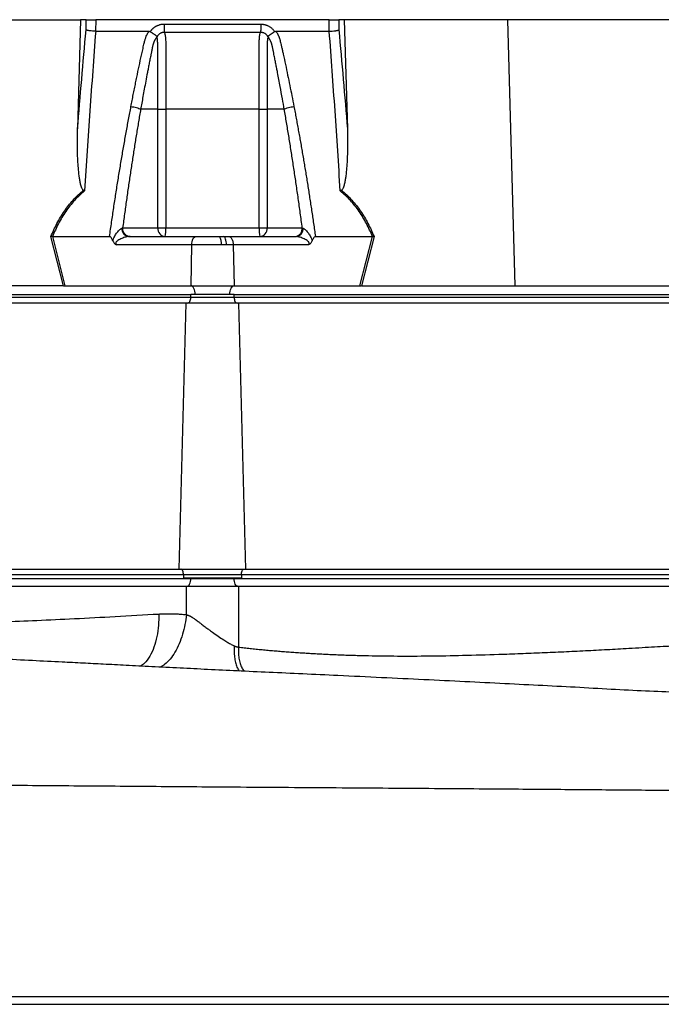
# Model space of a CAD drawing. Header units: millimetres. Extents: x 609 to 2608, y 611 to 2775.
# Tile 6 of 20: x 1011 to 1233, y 969 to 1310. Entities that reach past the tile are written whole.
import ezdxf

# ---------------------------------------------------------------- set-up
doc = ezdxf.new("R2010")
doc.units = ezdxf.units.MM

msp = doc.modelspace()

# ---------------------------------------------------------------- linework, layer by layer
at = {"color": 7, "linetype": 'Continuous', "lineweight": 25}
for p, q in [((975.77, 1309.61), (1032.17, 1309.61)), ((1032.17, 1309.61), (1031.09, 1271.81)), ((1034.11, 1309.61), (1032.17, 1309.61)), ((1034.07, 1306.06), (1034.11, 1309.61)), ((1037.4, 1309.61), (1037.36, 1305.61)), ((1118.14, 1309.61), (1037.4, 1309.61)), ((1118.18, 1305.61), (1118.14, 1309.61)), ((1121.43, 1309.61), (1121.46, 1306.06)), ((1123.37, 1309.61), (1121.43, 1309.61)), ((1123.37, 1309.61), (1124.45, 1271.81)), ((1179.77, 1309.61), (1123.37, 1309.61)), ((1179.77, 1309.61), (1182.4, 1217.61)), ((1237.51, 1309.61), (1179.77, 1309.61)), ((1056.27, 1305.47), (1056.35, 1305.61)), ((1099.18, 1305.61), (1099.27, 1305.47)), ((1058.83, 1278.61), (1052.93, 1278.61)), ((1058.83, 1237.61), (1058.83, 1278.61)), ((1061.62, 1278.61), (1061.62, 1237.61)), ((1093.92, 1237.61), (1093.92, 1278.61)), ((1102.6, 1278.61), (1096.7, 1278.61)), ((1096.7, 1278.61), (1096.7, 1237.61)), ((1046.7, 1237.61), (1058.83, 1237.61)), ((1058.83, 1237.61), (1061.62, 1237.61)), ((1061.62, 1237.61), (1093.92, 1237.61)), ((1093.92, 1237.61), (1096.7, 1237.61)), ((1096.7, 1237.61), (1108.83, 1237.61)), ((1026.23, 1217.61), (1021.89, 1234.63)), ((1022.42, 1234.61), (1026.75, 1217.6)), ((1022.43, 1234.61), (1042.16, 1234.61)), ((1048.74, 1234.61), (1072.07, 1234.61)), ((1072.07, 1234.61), (1080.2, 1234.61)), ((1080.2, 1234.61), (1081.61, 1234.61)), ((1081.61, 1234.61), (1083.47, 1234.61)), ((1083.47, 1234.61), (1106.8, 1234.61)), ((1113.37, 1234.61), (1133.11, 1234.61)), ((1128.79, 1217.6), (1133.12, 1234.61)), ((1133.65, 1234.63), (1129.31, 1217.61)), ((1070.57, 1231.71), (1044.53, 1231.71)), ((1070.57, 1231.71), (1070.32, 1217.6)), ((1080.84, 1231.71), (1070.57, 1231.71)), ((1082.62, 1231.71), (1080.84, 1231.71)), ((1084.97, 1231.71), (1082.62, 1231.71)), ((1084.97, 1231.71), (1085.22, 1217.6)), ((1111.01, 1231.71), (1084.97, 1231.71)), ((1025.94, 1217.61), (973.14, 1217.61)), ((1026.75, 1217.6), (1070.32, 1217.6)), ((1070.32, 1217.6), (1085.22, 1217.6)), ((1085.22, 1217.6), (1128.79, 1217.6)), ((1129.6, 1217.61), (1182.4, 1217.61)), ((1182.4, 1217.61), (1242.93, 1217.61)), ((828.27, 1214.61), (1070.27, 1214.61)), ((828.27, 1213.61), (1070.27, 1213.61)), ((1071.77, 1214.61), (1070.27, 1214.61)), ((1070.27, 1213.61), (1070.27, 1214.61)), ((1070.27, 1213.61), (1085.27, 1213.61)), ((1083.77, 1214.61), (1071.77, 1214.61)), ((1085.27, 1214.61), (1083.77, 1214.61)), ((1085.27, 1214.61), (1327.27, 1214.61)), ((1085.27, 1213.61), (1085.27, 1214.61)), ((1085.27, 1213.61), (1327.27, 1213.61)), ((1068.69, 1211.61), (826.69, 1211.61)), ((1066.28, 1119.61), (1068.69, 1211.61)), ((1086.85, 1211.61), (1068.69, 1211.61)), ((1089.26, 1119.61), (1086.85, 1211.61)), ((1328.85, 1211.61), (1086.85, 1211.61)), ((860.73, 1119.61), (1066.28, 1119.61)), ((1066.28, 1119.61), (1089.26, 1119.61)), ((1087.77, 1117.61), (1067.77, 1117.61)), ((1067.77, 1117.61), (1067.77, 1116.61)), ((1087.77, 1117.61), (1087.77, 1116.61)), ((1329.77, 1117.61), (1087.77, 1117.61)), ((1089.26, 1119.61), (1331.26, 1119.61)), ((1068.78, 1113.61), (861.04, 1113.61)), ((1067.77, 1116.61), (1070.28, 1116.61)), ((1068.78, 1103.85), (1068.78, 1113.61)), ((1086.76, 1113.61), (1068.78, 1113.61)), ((1070.28, 1116.41), (1070.28, 1116.61)), ((1085.26, 1116.41), (1085.26, 1116.61)), ((1085.26, 1116.61), (1087.77, 1116.61)), ((1085.26, 1116.41), (1332.28, 1116.41)), ((1086.76, 1113.61), (1086.76, 1092.61)), ((1333.94, 1113.61), (1086.76, 1113.61))]:
    msp.add_line(p, q, dxfattribs=at)
at = {"color": 8, "linetype": 'Continuous', "lineweight": 25}
for p, q in [((1067.77, 1117.61), (860.83, 1117.61)), ((860.89, 1116.41), (1070.28, 1116.41))]:
    msp.add_line(p, q, dxfattribs=at)
at = {"color": 7, "linetype": 'Continuous', "lineweight": 25, "flags": 128}
for points in [[(1070.57, 1231.71), (1070.61, 1232.28), (1070.7, 1232.83), (1070.84, 1233.33), (1071.02, 1233.76), (1071.25, 1234.12), (1071.5, 1234.39), (1071.78, 1234.55), (1072.07, 1234.61)], [(1082.62, 1231.71), (1082.6, 1232.28), (1082.54, 1232.83), (1082.44, 1233.33), (1082.32, 1233.76), (1082.16, 1234.12), (1081.99, 1234.39), (1081.81, 1234.55), (1081.61, 1234.61)], [(1071.77, 1214.61), (1071.74, 1215.18), (1071.66, 1215.73), (1071.53, 1216.24), (1071.35, 1216.69), (1071.13, 1217.06), (1070.88, 1217.35), (1070.61, 1217.53), (1070.32, 1217.6)], [(1083.77, 1214.61), (1083.8, 1215.18), (1083.88, 1215.73), (1084.01, 1216.24), (1084.19, 1216.69), (1084.41, 1217.06), (1084.66, 1217.35), (1084.93, 1217.53), (1085.22, 1217.6)], [(1069.27, 1211.61), (1069.46, 1211.64), (1069.65, 1211.76), (1069.82, 1211.94), (1069.98, 1212.19), (1070.1, 1212.49), (1070.19, 1212.84), (1070.25, 1213.22), (1070.27, 1213.61)], [(1085.27, 1213.61), (1085.29, 1213.22), (1085.34, 1212.84), (1085.44, 1212.49), (1085.56, 1212.19), (1085.71, 1211.94), (1085.89, 1211.76), (1086.07, 1211.64), (1086.27, 1211.61)], [(1067.77, 1117.61), (1067.75, 1118), (1067.69, 1118.37), (1067.6, 1118.72), (1067.48, 1119.02), (1067.32, 1119.27), (1067.15, 1119.45), (1066.96, 1119.57), (1066.77, 1119.61)], [(1087.77, 1117.61), (1087.79, 1118), (1087.84, 1118.37), (1087.94, 1118.72), (1088.06, 1119.02), (1088.21, 1119.27), (1088.39, 1119.45), (1088.57, 1119.57), (1088.77, 1119.61)], [(1068.88, 1113.61), (1069.15, 1113.66), (1069.42, 1113.82), (1069.66, 1114.08), (1069.87, 1114.43), (1070.05, 1114.85), (1070.17, 1115.33), (1070.25, 1115.86), (1070.28, 1116.41)], [(1086.66, 1113.61), (1086.38, 1113.66), (1086.12, 1113.82), (1085.88, 1114.08), (1085.67, 1114.43), (1085.49, 1114.85), (1085.36, 1115.33), (1085.28, 1115.86), (1085.26, 1116.41)]]:
    msp.add_lwpolyline(points, dxfattribs=at)
at = {"color": 7, "linetype": 'Continuous', "lineweight": 25}
for centre, radius, start, end in [((1049.1, 1237.28), 2.7, 175.7146, 262.3682), ((1061.65, 1237.42), 2.82, 176.1887, 265.5981), ((1049.64, 1236.86), 12.01, 349.188, 3.5658), ((1105.9, 1236.86), 12.01, 176.4342, 190.812), ((1093.89, 1237.42), 2.82, 274.4019, 3.8113), ((1106.44, 1237.28), 2.7, 277.6318, 4.2854), ((1077, 1232.38), 3.9, 350.0918, 34.8299)]:
    msp.add_arc(centre, radius, start, end, dxfattribs=at)
for centre, major_axis, start_param, end_param in [((1027.27, 1214.61), (16.23, -0.25), 1.637472, 1.655677), ((1128.27, 1214.61), (16.23, 0.25), 1.485915, 1.504121)]:
    msp.add_ellipse(centre, major_axis=major_axis, ratio=0.184165, start_param=start_param, end_param=end_param, dxfattribs=at)
for points, knots in [([(1034.11, 1309.61), (1034.23, 1309.61), (1034.4, 1309.61), (1034.84, 1309.61), (1035.11, 1309.61), (1035.55, 1309.61), (1035.71, 1309.61), (1036.03, 1309.61), (1036.2, 1309.61), (1036.71, 1309.61), (1037.05, 1309.61), (1037.4, 1309.61)], [0, 0, 0, 0, 0.25, 0.25, 0.5, 0.5, 0.625, 0.625, 0.75, 0.75, 1, 1, 1, 1]), ([(1056.35, 1305.61), (1056.4, 1305.67), (1056.49, 1305.81), (1056.64, 1306), (1056.79, 1306.18), (1056.96, 1306.36), (1057.12, 1306.53), (1057.3, 1306.69), (1057.48, 1306.84), (1057.67, 1306.99), (1057.87, 1307.12), (1058.07, 1307.25), (1058.28, 1307.37), (1058.5, 1307.49), (1058.79, 1307.62), (1059.16, 1307.77), (1059.62, 1307.91), (1060.08, 1308.01), (1060.56, 1308.07), (1060.87, 1308.07), (1061.04, 1308.08)], [0, 0, 0, 0, 0.044249, 0.088103, 0.131644, 0.174954, 0.21812, 0.261226, 0.304357, 0.347601, 0.391041, 0.434763, 0.478847, 0.523375, 0.568424, 0.654803, 0.740537, 0.826241, 0.912528, 1, 1, 1, 1]), ([(1061.04, 1308.08), (1061.04, 1307.8), (1061.04, 1307.5), (1061.05, 1306.91), (1061.06, 1306.63), (1061.08, 1306.1), (1061.09, 1305.87), (1061.12, 1305.48), (1061.14, 1305.33), (1061.15, 1305.22)], [0, 0, 0, 0, 0.25, 0.25, 0.5, 0.5, 0.75, 0.75, 1, 1, 1, 1]), ([(1094.5, 1308.08), (1094.5, 1307.79), (1094.5, 1307.5), (1094.49, 1306.91), (1094.48, 1306.63), (1094.46, 1306.1), (1094.45, 1305.87), (1094.42, 1305.48), (1094.4, 1305.33), (1094.38, 1305.22)], [0, 0, 0, 0, 0.25, 0.25, 0.5, 0.5, 0.75, 0.75, 1, 1, 1, 1]), ([(1094.5, 1308.08), (1094.58, 1308.08), (1094.74, 1308.07), (1094.98, 1308.06), (1095.22, 1308.03), (1095.46, 1308), (1095.69, 1307.96), (1095.92, 1307.9), (1096.15, 1307.84), (1096.37, 1307.77), (1096.59, 1307.68), (1096.88, 1307.56), (1097.22, 1307.4), (1097.61, 1307.17), (1097.98, 1306.91), (1098.32, 1306.62), (1098.63, 1306.31), (1098.92, 1305.97), (1099.1, 1305.73), (1099.18, 1305.61)], [0, 0, 0, 0, 0.043919, 0.087472, 0.13073, 0.173768, 0.216664, 0.259492, 0.30233, 0.345255, 0.388344, 0.431671, 0.51489, 0.596546, 0.677156, 0.757259, 0.837405, 0.91814, 1, 1, 1, 1]), ([(1118.14, 1309.61), (1118.49, 1309.61), (1118.83, 1309.61), (1119.51, 1309.61), (1119.84, 1309.61), (1120.28, 1309.61), (1120.42, 1309.61), (1120.69, 1309.61), (1120.81, 1309.61), (1121.14, 1309.61), (1121.31, 1309.61), (1121.43, 1309.61)], [0, 0, 0, 0, 0.25, 0.25, 0.5, 0.5, 0.625, 0.625, 0.75, 0.75, 1, 1, 1, 1]), ([(1037.37, 1305.61), (1036.67, 1296.46), (1036.01, 1287.28), (1034.74, 1268.86), (1034.14, 1259.62), (1033.56, 1250.37)], [0, 0, 0, 0, 0.5, 0.5, 1, 1, 1, 1]), ([(1037.36, 1305.61), (1037.01, 1305.62), (1036.67, 1305.63), (1035.98, 1305.69), (1035.66, 1305.72), (1035.21, 1305.78), (1035.07, 1305.81), (1034.81, 1305.85), (1034.69, 1305.88), (1034.47, 1305.93), (1034.37, 1305.95), (1034.2, 1306), (1034.13, 1306.03), (1034.07, 1306.06)], [0, 0, 0, 0, 0.25, 0.25, 0.5, 0.5, 0.625, 0.625, 0.75, 0.75, 0.875, 0.875, 1, 1, 1, 1]), ([(1049.58, 1279.57), (1049.71, 1280.25), (1049.98, 1281.63), (1050.38, 1283.68), (1050.79, 1285.71), (1051.2, 1287.74), (1051.73, 1290.35), (1052.4, 1293.55), (1053.08, 1296.71), (1053.64, 1299.22), (1053.97, 1300.71), (1054.21, 1301.77), (1054.37, 1302.37), (1054.51, 1302.89), (1054.68, 1303.39), (1054.88, 1303.92), (1055.14, 1304.49), (1055.43, 1305.05), (1055.64, 1305.42), (1055.75, 1305.61)], [0, 0, 0, 0, 0.077777, 0.1552, 0.232272, 0.308995, 0.385372, 0.530526, 0.674474, 0.747423, 0.819615, 0.846383, 0.869761, 0.889755, 0.906383, 0.929523, 0.9528, 0.976272, 1, 1, 1, 1]), ([(1055.75, 1305.61), (1055.79, 1305.6), (1055.86, 1305.6), (1055.97, 1305.59), (1056.08, 1305.56), (1056.18, 1305.52), (1056.24, 1305.49), (1056.27, 1305.47)], [0, 0, 0, 0, 0.212576, 0.416535, 0.614103, 0.807726, 1, 1, 1, 1]), ([(1056.27, 1305.47), (1056.32, 1305.44), (1056.41, 1305.38), (1056.55, 1305.3), (1056.69, 1305.21), (1056.82, 1305.12), (1056.95, 1305.04), (1057.07, 1304.96), (1057.19, 1304.88), (1057.3, 1304.8), (1057.47, 1304.69), (1057.68, 1304.54), (1057.91, 1304.37), (1058.1, 1304.23), (1058.25, 1304.11), (1058.37, 1304), (1058.45, 1303.92), (1058.51, 1303.84), (1058.56, 1303.77), (1058.57, 1303.73), (1058.57, 1303.7)], [0, 0, 0, 0, 0.048652, 0.096489, 0.14339, 0.189242, 0.233941, 0.277392, 0.319512, 0.360225, 0.399465, 0.506174, 0.603082, 0.689684, 0.765815, 0.831582, 0.887296, 0.933441, 0.970686, 1, 1, 1, 1]), ([(1061.15, 1305.22), (1061.1, 1305.22), (1060.99, 1305.22), (1060.82, 1305.21), (1060.65, 1305.19), (1060.49, 1305.16), (1060.32, 1305.12), (1060.16, 1305.07), (1060, 1305.01), (1059.77, 1304.9), (1059.48, 1304.74), (1059.19, 1304.5), (1058.96, 1304.27), (1058.79, 1304.05), (1058.67, 1303.86), (1058.61, 1303.75), (1058.59, 1303.7)], [0, 0, 0, 0, 0.053313, 0.106595, 0.159871, 0.213166, 0.266504, 0.319912, 0.373414, 0.427035, 0.564479, 0.685227, 0.789255, 0.876458, 0.946721, 1, 1, 1, 1]), ([(1094.38, 1305.22), (1093.1, 1305.22), (1090.35, 1305.22), (1086.36, 1305.22), (1082.14, 1305.22), (1079.27, 1305.22), (1076.27, 1305.22), (1073.39, 1305.22), (1069.17, 1305.22), (1065.19, 1305.22), (1062.44, 1305.22), (1061.15, 1305.22)], [0.7589111, 0.7589111, 0.7589111, 0.7589111, 0.7820302, 0.8131687, 0.8443073, 0.8754458, 0.8754458, 0.9065844, 0.9377229, 0.9688615, 0.9919807, 0.9919807, 0.9919807, 0.9919807]), ([(1061.15, 1305.22), (1061.2, 1305.1), (1061.25, 1304.97), (1061.33, 1304.65), (1061.37, 1304.47), (1061.44, 1304.08), (1061.46, 1303.86), (1061.52, 1303.39), (1061.54, 1303.15), (1061.57, 1302.63), (1061.59, 1302.36), (1061.61, 1301.81), (1061.61, 1301.52), (1061.62, 1301.09), (1061.62, 1300.95), (1061.62, 1300.66), (1061.62, 1300.51), (1061.62, 1300.08), (1061.62, 1297.47), (1061.62, 1294.86), (1061.62, 1287.89), (1061.62, 1283.25), (1061.62, 1278.61)], [0, 0, 0, 0, 0.03125, 0.03125, 0.0625, 0.0625, 0.09375, 0.09375, 0.125, 0.125, 0.15625, 0.15625, 0.1875, 0.1875, 0.203125, 0.203125, 0.21875, 0.21875, 0.25, 0.5, 0.5, 1, 1, 1, 1]), ([(1093.92, 1278.61), (1093.92, 1283.25), (1093.92, 1287.89), (1093.92, 1294.86), (1093.92, 1297.47), (1093.92, 1300.08), (1093.92, 1300.51), (1093.92, 1300.66), (1093.92, 1300.95), (1093.92, 1301.09), (1093.92, 1301.52), (1093.93, 1301.81), (1093.95, 1302.36), (1093.97, 1302.63), (1094, 1303.15), (1094.02, 1303.39), (1094.07, 1303.86), (1094.1, 1304.08), (1094.17, 1304.47), (1094.21, 1304.65), (1094.29, 1304.97), (1094.33, 1305.1), (1094.38, 1305.22)], [0, 0, 0, 0, 0.5, 0.5, 0.75, 0.78125, 0.78125, 0.796875, 0.796875, 0.8125, 0.8125, 0.84375, 0.84375, 0.875, 0.875, 0.90625, 0.90625, 0.9375, 0.9375, 0.96875, 0.96875, 1, 1, 1, 1]), ([(1096.95, 1303.7), (1096.93, 1303.73), (1096.89, 1303.82), (1096.82, 1303.95), (1096.71, 1304.1), (1096.58, 1304.26), (1096.42, 1304.44), (1096.21, 1304.61), (1095.97, 1304.79), (1095.69, 1304.95), (1095.38, 1305.07), (1095.05, 1305.16), (1094.72, 1305.21), (1094.5, 1305.22), (1094.38, 1305.22)], [0, 0, 0, 0, 0.038504, 0.086514, 0.144034, 0.211029, 0.287449, 0.37325, 0.468405, 0.572922, 0.680036, 0.786786, 0.893373, 1, 1, 1, 1]), ([(1096.96, 1303.71), (1096.97, 1303.72), (1096.97, 1303.75), (1096.99, 1303.79), (1097.01, 1303.83), (1097.05, 1303.87), (1097.09, 1303.92), (1097.14, 1303.98), (1097.21, 1304.03), (1097.28, 1304.1), (1097.37, 1304.17), (1097.48, 1304.26), (1097.6, 1304.35), (1097.73, 1304.45), (1097.89, 1304.56), (1098.06, 1304.68), (1098.26, 1304.82), (1098.49, 1304.97), (1098.73, 1305.13), (1099, 1305.3), (1099.18, 1305.41), (1099.27, 1305.47)], [0, 0, 0, 0, 0.017248, 0.037456, 0.060913, 0.087838, 0.118407, 0.152763, 0.191026, 0.233291, 0.279627, 0.330072, 0.384627, 0.443251, 0.505852, 0.572276, 0.648655, 0.730209, 0.816408, 0.906598, 1, 1, 1, 1]), ([(1099.27, 1305.47), (1099.3, 1305.49), (1099.35, 1305.51), (1099.43, 1305.55), (1099.51, 1305.57), (1099.6, 1305.59), (1099.69, 1305.6), (1099.76, 1305.61), (1099.79, 1305.61)], [0, 0, 0, 0, 0.160202, 0.3210387, 0.4840271, 0.6506251, 0.8221989, 1, 1, 1, 1]), ([(1099.79, 1305.61), (1099.85, 1305.5), (1099.97, 1305.29), (1100.15, 1304.98), (1100.31, 1304.66), (1100.46, 1304.34), (1100.61, 1304.02), (1100.74, 1303.7), (1100.86, 1303.38), (1100.98, 1303.05), (1101.11, 1302.63), (1101.26, 1302.05), (1101.46, 1301.19), (1101.7, 1300.13), (1101.97, 1298.92), (1102.41, 1296.91), (1103.02, 1294.09), (1103.78, 1290.49), (1104.52, 1286.87), (1105.25, 1283.23), (1105.72, 1280.79), (1105.96, 1279.57)], [0, 0, 0, 0, 0.013423, 0.026738, 0.039956, 0.053088, 0.066144, 0.079134, 0.09207, 0.104963, 0.117824, 0.141662, 0.172831, 0.217057, 0.263491, 0.312127, 0.449156, 0.58733, 0.723761, 0.861313, 1, 1, 1, 1]), ([(1121.98, 1250.37), (1121.4, 1259.62), (1120.8, 1268.86), (1119.53, 1287.28), (1118.87, 1296.46), (1118.16, 1305.61)], [0, 0, 0, 0, 0.5, 0.5, 1, 1, 1, 1]), ([(1118.18, 1305.61), (1118.53, 1305.62), (1118.87, 1305.63), (1119.56, 1305.69), (1119.88, 1305.72), (1120.33, 1305.78), (1120.47, 1305.81), (1120.73, 1305.85), (1120.85, 1305.88), (1121.07, 1305.93), (1121.16, 1305.95), (1121.33, 1306), (1121.41, 1306.03), (1121.46, 1306.06)], [0, 0, 0, 0, 0.25, 0.25, 0.5, 0.5, 0.625, 0.625, 0.75, 0.75, 0.875, 0.875, 1, 1, 1, 1]), ([(1058.48, 1303.58), (1058.43, 1303.51), (1058.33, 1303.37), (1058.18, 1303.15), (1058.05, 1302.93), (1057.92, 1302.71), (1057.8, 1302.49), (1057.69, 1302.27), (1057.59, 1302.06), (1057.5, 1301.84), (1057.42, 1301.63), (1057.34, 1301.41), (1057.27, 1301.2), (1057.21, 1301), (1057.15, 1300.75), (1057.08, 1300.46), (1057, 1300.13), (1056.93, 1299.8), (1056.87, 1299.46), (1056.82, 1299.18), (1056.77, 1298.94), (1056.72, 1298.71), (1056.66, 1298.4), (1056.58, 1298.01), (1056.41, 1297.18), (1056.16, 1295.94), (1055.85, 1294.34), (1055.55, 1292.79), (1055.16, 1290.81), (1054.71, 1288.42), (1054.2, 1285.68), (1053.73, 1283.14), (1053.32, 1280.81), (1053.06, 1279.32), (1052.93, 1278.61)], [0, 0, 0, 0, 0.010662, 0.021198, 0.031594, 0.041839, 0.051919, 0.061821, 0.071533, 0.08104, 0.09033, 0.099392, 0.108213, 0.116783, 0.125091, 0.138719, 0.152205, 0.165558, 0.178786, 0.1919, 0.198167, 0.207477, 0.219813, 0.235151, 0.25346, 0.319418, 0.382864, 0.443812, 0.502275, 0.618272, 0.726011, 0.825493, 0.916782, 1, 1, 1, 1]), ([(1058.83, 1278.61), (1058.83, 1282.84), (1058.83, 1287.07), (1058.84, 1293.42), (1058.84, 1296.06), (1058.84, 1298.97), (1058.84, 1299.9), (1058.84, 1300.29), (1058.84, 1300.56), (1058.84, 1300.69), (1058.83, 1301.09), (1058.83, 1301.35), (1058.81, 1301.86), (1058.8, 1302.11), (1058.76, 1302.58), (1058.74, 1302.81), (1058.68, 1303.11), (1058.66, 1303.2), (1058.61, 1303.37), (1058.58, 1303.45), (1058.54, 1303.51)], [0, 0, 0, 0, 0.5, 0.5, 0.75, 0.8125, 0.84375, 0.859375, 0.859375, 0.875, 0.875, 0.90625, 0.90625, 0.9375, 0.9375, 0.96875, 0.96875, 0.984375, 0.984375, 1, 1, 1, 1]), ([(1097.01, 1303.52), (1096.93, 1303.41), (1096.88, 1303.23), (1096.8, 1302.84), (1096.78, 1302.61), (1096.74, 1302.14), (1096.73, 1301.89), (1096.71, 1301.38), (1096.7, 1301.12), (1096.7, 1300.72), (1096.7, 1300.59), (1096.7, 1300.33), (1096.7, 1299.93), (1096.7, 1299), (1096.7, 1296.09), (1096.7, 1289.2), (1096.7, 1282.84), (1096.7, 1278.61)], [0, 0, 0, 0, 0.03125, 0.03125, 0.0625, 0.0625, 0.09375, 0.09375, 0.125, 0.125, 0.140625, 0.140625, 0.15625, 0.1875, 0.25, 0.5, 1, 1, 1, 1]), ([(1102.6, 1278.61), (1102.39, 1279.83), (1101.93, 1282.47), (1101.16, 1286.69), (1100.49, 1290.19), (1099.99, 1292.79), (1099.69, 1294.33), (1099.38, 1295.93), (1099.12, 1297.19), (1098.94, 1298.1), (1098.83, 1298.64), (1098.72, 1299.18), (1098.61, 1299.71), (1098.49, 1300.25), (1098.41, 1300.68), (1098.33, 1301), (1098.27, 1301.23), (1098.19, 1301.47), (1098.1, 1301.71), (1097.99, 1301.96), (1097.87, 1302.22), (1097.74, 1302.49), (1097.59, 1302.76), (1097.43, 1303.04), (1097.25, 1303.31), (1097.12, 1303.49), (1097.06, 1303.58)], [0, 0, 0, 0, 0.143085, 0.308796, 0.497427, 0.555835, 0.616742, 0.680167, 0.746121, 0.767405, 0.788723, 0.810074, 0.831456, 0.852865, 0.874301, 0.883002, 0.892336, 0.902282, 0.912815, 0.923904, 0.935514, 0.947608, 0.960145, 0.973084, 0.986383, 1, 1, 1, 1]), ([(1042.16, 1234.61), (1042.28, 1235.44), (1042.52, 1237.11), (1042.88, 1239.61), (1043.25, 1242.08), (1043.61, 1244.55), (1043.99, 1246.99), (1044.36, 1249.42), (1044.74, 1251.84), (1045.13, 1254.24), (1045.51, 1256.62), (1045.9, 1258.98), (1046.3, 1261.34), (1046.69, 1263.67), (1047.1, 1265.99), (1047.5, 1268.29), (1047.91, 1270.58), (1048.32, 1272.85), (1048.74, 1275.1), (1049.16, 1277.34), (1049.44, 1278.82), (1049.58, 1279.57)], [0, 0, 0, 0, 0.055211, 0.1101282, 0.1647529, 0.2190862, 0.2731293, 0.3268835, 0.38035, 0.4335301, 0.4864251, 0.5390363, 0.5913651, 0.6434129, 0.6951811, 0.7466711, 0.7978843, 0.8488223, 0.8994865, 0.9498786, 1, 1, 1, 1]), ([(1052.93, 1278.61), (1052.81, 1277.9), (1052.56, 1276.47), (1052.2, 1274.32), (1051.83, 1272.15), (1051.47, 1269.97), (1051.11, 1267.77), (1050.76, 1265.55), (1050.41, 1263.32), (1050.06, 1261.07), (1049.71, 1258.8), (1049.36, 1256.51), (1049.02, 1254.21), (1048.68, 1251.89), (1048.35, 1249.55), (1048.01, 1247.19), (1047.68, 1244.82), (1047.35, 1242.43), (1047.03, 1240.02), (1046.81, 1238.41), (1046.7, 1237.61)], [0, 0, 0, 0, 0.052635, 0.105608, 0.158921, 0.212573, 0.266566, 0.320902, 0.37558, 0.430604, 0.485973, 0.541688, 0.597751, 0.654162, 0.710923, 0.768034, 0.825496, 0.883311, 0.941478, 1, 1, 1, 1]), ([(1049.58, 1279.57), (1049.88, 1279.54), (1050.2, 1279.5), (1050.86, 1279.38), (1051.19, 1279.31), (1051.82, 1279.13), (1052.11, 1279.02), (1052.59, 1278.81), (1052.79, 1278.71), (1052.93, 1278.61)], [0, 0, 0, 0, 0.25, 0.25, 0.5, 0.5, 0.75, 0.75, 1, 1, 1, 1]), ([(1058.83, 1278.61), (1059.11, 1278.61), (1059.53, 1278.61), (1060.51, 1278.61), (1061.07, 1278.61), (1061.62, 1278.61)], [0, 0, 0, 0, 0.5, 0.5, 1, 1, 1, 1]), ([(1093.92, 1278.61), (1094.47, 1278.61), (1095.03, 1278.61), (1096.01, 1278.61), (1096.43, 1278.61), (1096.7, 1278.61)], [0, 0, 0, 0, 0.5, 0.5, 1, 1, 1, 1]), ([(1102.6, 1278.61), (1102.75, 1278.71), (1102.94, 1278.81), (1103.43, 1279.02), (1103.72, 1279.13), (1104.34, 1279.31), (1104.68, 1279.38), (1105.34, 1279.5), (1105.66, 1279.54), (1105.96, 1279.57)], [0, 0, 0, 0, 0.25, 0.25, 0.5, 0.5, 0.75, 0.75, 1, 1, 1, 1]), ([(1108.83, 1237.61), (1108.72, 1238.46), (1108.49, 1240.17), (1108.15, 1242.71), (1107.8, 1245.24), (1107.45, 1247.75), (1107.09, 1250.24), (1106.74, 1252.71), (1106.38, 1255.16), (1106.01, 1257.59), (1105.65, 1260), (1105.28, 1262.39), (1104.9, 1264.77), (1104.53, 1267.12), (1104.15, 1269.45), (1103.77, 1271.77), (1103.38, 1274.07), (1103, 1276.34), (1102.73, 1277.85), (1102.6, 1278.61)], [0, 0, 0, 0, 0.061953, 0.123509, 0.18467, 0.245435, 0.305808, 0.365787, 0.425376, 0.484574, 0.543383, 0.601804, 0.659839, 0.717488, 0.774754, 0.831636, 0.888137, 0.944258, 1, 1, 1, 1]), ([(1105.96, 1279.57), (1106.08, 1278.9), (1106.34, 1277.55), (1106.72, 1275.53), (1107.1, 1273.49), (1107.47, 1271.44), (1107.84, 1269.38), (1108.21, 1267.31), (1108.58, 1265.22), (1108.94, 1263.12), (1109.3, 1261), (1109.65, 1258.87), (1110.01, 1256.73), (1110.36, 1254.58), (1110.7, 1252.41), (1111.05, 1250.23), (1111.39, 1248.04), (1111.73, 1245.83), (1112.06, 1243.61), (1112.4, 1241.38), (1112.73, 1239.13), (1113.05, 1236.87), (1113.27, 1235.36), (1113.37, 1234.61)], [0, 0, 0, 0, 0.045336, 0.090894, 0.136674, 0.182678, 0.228907, 0.275362, 0.322044, 0.368954, 0.416093, 0.463462, 0.511063, 0.558896, 0.606962, 0.655262, 0.703798, 0.752569, 0.801578, 0.850824, 0.900309, 0.950034, 1, 1, 1, 1]), ([(1033.12, 1250.6), (1033.02, 1250.65), (1032.94, 1250.73), (1032.81, 1250.91), (1032.75, 1251), (1032.59, 1251.29), (1032.51, 1251.5), (1032.29, 1252.13), (1032.18, 1252.56), (1031.99, 1253.44), (1031.91, 1253.88), (1031.77, 1254.76), (1031.71, 1255.21), (1031.54, 1256.54), (1031.45, 1257.43), (1031.3, 1259.22), (1031.24, 1260.12), (1031.1, 1262.81), (1031.05, 1264.6), (1031.02, 1268.21), (1031.03, 1270.01), (1031.09, 1271.81)], [0, 0, 0, 0, 0.015625, 0.015625, 0.03125, 0.03125, 0.0625, 0.0625, 0.125, 0.125, 0.1875, 0.1875, 0.25, 0.25, 0.375, 0.375, 0.5, 0.5, 0.75, 0.75, 1, 1, 1, 1]), ([(1124.45, 1271.81), (1124.5, 1270.01), (1124.52, 1268.21), (1124.49, 1264.6), (1124.44, 1262.8), (1124.3, 1260.11), (1124.24, 1259.21), (1124.09, 1257.42), (1124, 1256.53), (1123.83, 1255.19), (1123.77, 1254.75), (1123.62, 1253.86), (1123.54, 1253.42), (1123.35, 1252.55), (1123.24, 1252.12), (1123.02, 1251.49), (1122.94, 1251.29), (1122.79, 1251), (1122.73, 1250.91), (1122.6, 1250.73), (1122.52, 1250.65), (1122.42, 1250.6)], [0, 0, 0, 0, 0.25, 0.25, 0.5, 0.5, 0.625, 0.625, 0.75, 0.75, 0.8125, 0.8125, 0.875, 0.875, 0.9375, 0.9375, 0.96875, 0.96875, 0.984375, 0.984375, 1, 1, 1, 1]), ([(1021.89, 1234.63), (1022.53, 1236.16), (1023.22, 1237.67), (1024.38, 1239.87), (1024.78, 1240.59), (1025.63, 1242.01), (1026.07, 1242.71), (1027.46, 1244.74), (1028.46, 1246.03), (1030.11, 1247.85), (1030.69, 1248.43), (1031.87, 1249.56), (1032.48, 1250.09), (1033.12, 1250.6)], [0, 0, 0, 0, 0.25, 0.25, 0.375, 0.375, 0.5, 0.5, 0.75, 0.75, 0.875, 0.875, 1, 1, 1, 1]), ([(1033.56, 1250.37), (1032.29, 1249.36), (1031.12, 1248.27), (1028.95, 1245.91), (1027.95, 1244.64), (1026.57, 1242.63), (1026.13, 1241.94), (1025.29, 1240.53), (1024.89, 1239.82), (1023.74, 1237.63), (1023.06, 1236.13), (1022.43, 1234.61)], [0, 0, 0, 0, 0.25, 0.25, 0.5, 0.5, 0.625, 0.625, 0.75, 0.75, 1, 1, 1, 1]), ([(1133.11, 1234.61), (1132.48, 1236.13), (1131.79, 1237.63), (1130.65, 1239.82), (1130.25, 1240.53), (1129.41, 1241.94), (1128.97, 1242.63), (1127.59, 1244.64), (1126.59, 1245.91), (1124.42, 1248.27), (1123.24, 1249.36), (1121.98, 1250.37)], [0, 0, 0, 0, 0.25, 0.25, 0.375, 0.375, 0.5, 0.5, 0.75, 0.75, 1, 1, 1, 1]), ([(1122.42, 1250.6), (1123.05, 1250.09), (1123.67, 1249.56), (1124.85, 1248.43), (1125.42, 1247.85), (1127.07, 1246.03), (1128.08, 1244.74), (1129.47, 1242.71), (1129.91, 1242.01), (1130.76, 1240.59), (1131.16, 1239.87), (1132.31, 1237.67), (1133.01, 1236.16), (1133.65, 1234.63)], [0, 0, 0, 0, 0.125, 0.125, 0.25, 0.25, 0.5, 0.5, 0.625, 0.625, 0.75, 0.75, 1, 1, 1, 1]), ([(1043.28, 1233.2), (1043.41, 1233.66), (1043.61, 1234.11), (1044.06, 1234.96), (1044.32, 1235.36), (1044.87, 1236.12), (1045.16, 1236.48), (1045.62, 1236.95), (1045.78, 1237.09), (1046.1, 1237.33), (1046.26, 1237.43), (1046.41, 1237.48)], [0, 0, 0, 0, 0.25, 0.25, 0.5, 0.5, 0.75, 0.75, 0.875, 0.875, 1, 1, 1, 1]), ([(1049.3, 1234.61), (1048.96, 1234.61), (1048.62, 1234.68), (1047.99, 1234.98), (1047.71, 1235.21), (1047.22, 1235.76), (1047.03, 1236.09), (1046.77, 1236.82), (1046.7, 1237.21), (1046.7, 1237.61)], [0, 0, 0, 0, 0.25, 0.25, 0.5, 0.5, 0.75, 0.75, 1, 1, 1, 1]), ([(1106.24, 1234.61), (1106.58, 1234.61), (1106.92, 1234.68), (1107.54, 1234.98), (1107.83, 1235.21), (1108.31, 1235.76), (1108.51, 1236.09), (1108.77, 1236.82), (1108.83, 1237.21), (1108.83, 1237.61)], [0, 0, 0, 0, 0.25, 0.25, 0.5, 0.5, 0.75, 0.75, 1, 1, 1, 1]), ([(1109.13, 1237.48), (1109.28, 1237.43), (1109.44, 1237.33), (1109.75, 1237.09), (1109.91, 1236.95), (1110.38, 1236.48), (1110.67, 1236.12), (1111.22, 1235.36), (1111.48, 1234.96), (1111.93, 1234.11), (1112.12, 1233.66), (1112.26, 1233.2)], [0, 0, 0, 0, 0.125, 0.125, 0.25, 0.25, 0.5, 0.5, 0.75, 0.75, 1, 1, 1, 1]), ([(1043.28, 1233.2), (1043.17, 1233.5), (1043.04, 1233.8), (1042.79, 1234.2), (1042.69, 1234.33), (1042.52, 1234.48), (1042.46, 1234.52), (1042.32, 1234.58), (1042.25, 1234.6), (1042.18, 1234.61)], [0, 0, 0, 0, 0.5, 0.5, 0.75, 0.75, 0.875, 0.875, 1, 1, 1, 1]), ([(1043.28, 1233.2), (1043.34, 1233.03), (1043.41, 1232.88), (1043.58, 1232.58), (1043.67, 1232.44), (1043.89, 1232.19), (1044.01, 1232.08), (1044.26, 1231.88), (1044.4, 1231.79), (1044.53, 1231.71)], [0, 0, 0, 0, 0.25, 0.25, 0.5, 0.5, 0.75, 0.75, 1, 1, 1, 1]), ([(1048.74, 1234.61), (1048.55, 1234.61), (1048.34, 1234.58), (1047.89, 1234.49), (1047.65, 1234.42), (1046.95, 1234.2), (1046.48, 1234.02), (1045.8, 1233.69), (1045.58, 1233.58), (1045.15, 1233.32), (1044.94, 1233.18), (1044.66, 1232.92), (1044.57, 1232.83), (1044.42, 1232.63), (1044.37, 1232.51), (1044.32, 1232.27), (1044.33, 1232.14), (1044.41, 1231.91), (1044.46, 1231.81), (1044.53, 1231.71)], [0, 0, 0, 0, 0.125, 0.125, 0.25, 0.25, 0.5, 0.5, 0.625, 0.625, 0.75, 0.75, 0.8125, 0.8125, 0.875, 0.875, 0.9375, 0.9375, 1, 1, 1, 1]), ([(1083.47, 1234.61), (1083.64, 1234.61), (1083.83, 1234.54), (1084.19, 1234.26), (1084.37, 1234.04), (1084.66, 1233.48), (1084.77, 1233.14), (1084.93, 1232.43), (1084.96, 1232.06), (1084.97, 1231.71)], [0, 0, 0, 0, 0.25, 0.25, 0.5, 0.5, 0.75, 0.75, 1, 1, 1, 1]), ([(1111.01, 1231.71), (1111.07, 1231.81), (1111.13, 1231.91), (1111.21, 1232.14), (1111.22, 1232.27), (1111.17, 1232.51), (1111.12, 1232.63), (1110.97, 1232.83), (1110.88, 1232.92), (1110.6, 1233.18), (1110.39, 1233.32), (1109.96, 1233.58), (1109.74, 1233.69), (1109.06, 1234.02), (1108.59, 1234.2), (1107.89, 1234.42), (1107.65, 1234.49), (1107.31, 1234.55), (1107.2, 1234.57), (1106.99, 1234.6), (1106.89, 1234.61), (1106.8, 1234.61)], [0, 0, 0, 0, 0.0625, 0.0625, 0.125, 0.125, 0.1875, 0.1875, 0.25, 0.25, 0.375, 0.375, 0.5, 0.5, 0.75, 0.75, 0.875, 0.875, 0.9375, 0.9375, 1, 1, 1, 1]), ([(1112.26, 1233.2), (1112.2, 1233.03), (1112.13, 1232.88), (1111.96, 1232.58), (1111.86, 1232.44), (1111.65, 1232.19), (1111.53, 1232.08), (1111.28, 1231.88), (1111.14, 1231.79), (1111.01, 1231.71)], [0, 0, 0, 0, 0.25, 0.25, 0.5, 0.5, 0.75, 0.75, 1, 1, 1, 1]), ([(1113.37, 1234.61), (1113.23, 1234.61), (1113.09, 1234.53), (1112.85, 1234.33), (1112.76, 1234.21), (1112.58, 1233.94), (1112.51, 1233.79), (1112.38, 1233.5), (1112.32, 1233.35), (1112.26, 1233.2)], [0, 0, 0, 0, 0.25, 0.25, 0.5, 0.5, 0.75, 0.75, 1, 1, 1, 1]), ([(1070.28, 1116.41), (1070.35, 1116.41), (1070.42, 1116.41), (1070.57, 1116.41), (1070.78, 1116.41), (1071, 1116.41), (1071.44, 1116.41), (1071.74, 1116.41), (1072.64, 1116.41), (1073.26, 1116.41), (1074.2, 1116.41), (1074.52, 1116.41), (1075.16, 1116.41), (1075.49, 1116.41), (1076.47, 1116.41), (1077.12, 1116.41), (1078.42, 1116.41), (1079.07, 1116.41), (1080.04, 1116.41), (1080.37, 1116.41), (1081.02, 1116.41), (1081.33, 1116.41), (1082.91, 1116.41), (1084.11, 1116.41), (1085.26, 1116.41)], [0, 0, 0, 0, 0.015625, 0.015625, 0.03125, 0.0625, 0.0625, 0.125, 0.125, 0.25, 0.25, 0.3125, 0.3125, 0.375, 0.375, 0.5, 0.5, 0.625, 0.625, 0.6875, 0.6875, 0.75, 0.75, 1, 1, 1, 1]), ([(1059.19, 1104.08), (1059.45, 1104.09), (1059.95, 1104.12), (1060.71, 1104.15), (1061.46, 1104.17), (1062.2, 1104.18), (1062.95, 1104.19), (1063.69, 1104.18), (1064.43, 1104.16), (1065.16, 1104.13), (1065.89, 1104.1), (1066.62, 1104.05), (1067.34, 1103.99), (1068.06, 1103.93), (1068.54, 1103.88), (1068.78, 1103.85)], [0, 0, 0, 0, 0.07885, 0.157343, 0.235488, 0.313296, 0.390775, 0.467936, 0.544788, 0.621343, 0.697609, 0.773597, 0.849318, 0.924782, 1, 1, 1, 1]), ([(1068.78, 1103.85), (1068.85, 1103.83), (1068.98, 1103.79), (1069.18, 1103.72), (1069.39, 1103.64), (1069.6, 1103.55), (1069.82, 1103.45), (1070.04, 1103.34), (1070.27, 1103.21), (1070.51, 1103.08), (1070.97, 1102.8), (1071.73, 1102.29), (1072.69, 1101.58), (1073.77, 1100.76), (1074.88, 1099.91), (1076.02, 1099.05), (1076.98, 1098.34), (1078.17, 1097.48), (1079.7, 1096.42), (1081.25, 1095.41), (1082.36, 1094.71), (1083.04, 1094.29), (1083.67, 1093.92), (1084.25, 1093.6), (1084.79, 1093.31), (1085.13, 1093.15), (1085.29, 1093.08)], [0, 0, 0, 0, 0.011539, 0.023444, 0.03573, 0.048413, 0.061504, 0.075014, 0.088955, 0.103337, 0.118166, 0.174764, 0.246849, 0.30071, 0.380282, 0.456885, 0.512867, 0.556476, 0.673438, 0.786262, 0.829462, 0.8696, 0.906697, 0.940774, 0.971861, 1, 1, 1, 1]), ([(1274.28, 1075.47), (1272.6, 1075.55), (1268.11, 1075.76), (1260.1, 1076.12), (1250.27, 1076.55), (1239.96, 1076.93), (1229.11, 1077.33), (1217.26, 1077.93), (1204.77, 1078.65), (1192.09, 1079.31), (1178.87, 1079.97), (1165.1, 1080.67), (1150.9, 1081.36), (1136.24, 1082.06), (1122.19, 1082.73), (1109.19, 1083.34), (1097.62, 1083.87), (1086.66, 1084.37), (1076.37, 1084.87), (1066.47, 1085.37), (1057.06, 1085.85), (1048.2, 1086.3), (1040.28, 1086.7), (1032.9, 1087.07), (1024.75, 1087.49), (1015.26, 1087.97), (1004.21, 1088.54), (992.99, 1089.11), (981.71, 1089.69), (970.46, 1090.28), (958.69, 1090.89), (946.33, 1091.55), (933.33, 1092.24), (919.88, 1092.97), (906.46, 1093.72), (893.57, 1094.46), (880.56, 1095.22), (867.8, 1095.98), (858.83, 1096.53), (854.18, 1096.83), (853.63, 1096.86)], [0, 0, 0, 0, 0.017113, 0.045657, 0.075326, 0.10595, 0.136919, 0.168053, 0.19954, 0.231448, 0.263717, 0.296374, 0.329428, 0.362817, 0.396566, 0.423582, 0.449235, 0.47322, 0.495442, 0.515969, 0.537021, 0.556024, 0.572955, 0.58801, 0.603495, 0.625412, 0.649205, 0.674871, 0.698198, 0.722842, 0.748855, 0.776356, 0.805403, 0.835778, 0.867347, 0.900306, 0.931007, 0.962768, 0.995627, 1, 1, 1, 1]), ([(1085.29, 1093.08), (1085.36, 1093.04), (1085.5, 1092.98), (1085.72, 1092.89), (1085.93, 1092.82), (1086.14, 1092.75), (1086.35, 1092.69), (1086.55, 1092.65), (1086.69, 1092.62), (1086.76, 1092.61)], [0, 0, 0, 0, 0.150696, 0.298452, 0.443455, 0.585899, 0.725991, 0.863949, 1, 1, 1, 1]), ([(1086.76, 1092.61), (1087.43, 1092.54), (1088.78, 1092.38), (1090.81, 1092.17), (1092.86, 1091.96), (1094.92, 1091.76), (1096.99, 1091.56), (1099.07, 1091.38), (1101.17, 1091.21), (1103.27, 1091.04), (1105.39, 1090.88), (1107.52, 1090.74), (1109.67, 1090.6), (1111.82, 1090.47), (1113.99, 1090.34), (1116.17, 1090.23), (1118.36, 1090.13), (1120.57, 1090.03), (1122.79, 1089.94), (1125.02, 1089.86), (1127.26, 1089.79), (1129.51, 1089.73), (1134.36, 1089.62), (1142.08, 1089.52), (1152.92, 1089.57), (1164.58, 1089.77), (1175.12, 1090.08), (1184.28, 1090.42), (1191.77, 1090.72), (1199.27, 1091.05), (1206.77, 1091.41), (1214.26, 1091.8), (1220.81, 1092.18), (1226.29, 1092.5), (1230.59, 1092.74), (1234.53, 1092.96), (1238.11, 1093.15), (1241.33, 1093.32), (1245.38, 1093.51), (1250.29, 1093.74), (1256.08, 1093.97), (1261.6, 1094.17), (1265.19, 1094.27), (1266.94, 1094.32)], [0, 0, 0, 0, 0.011223, 0.022512, 0.033865, 0.045284, 0.056769, 0.06832, 0.079936, 0.091619, 0.103369, 0.115185, 0.127067, 0.139017, 0.151034, 0.163118, 0.175269, 0.187488, 0.199775, 0.21213, 0.224553, 0.237044, 0.249604, 0.305189, 0.365308, 0.429971, 0.499186, 0.540801, 0.582426, 0.624062, 0.66571, 0.70737, 0.749043, 0.774913, 0.798795, 0.820686, 0.840588, 0.8585, 0.874423, 0.908068, 0.940212, 0.970856, 1, 1, 1, 1]), ([(628.02, 1049.14), (630.94, 1049.04), (636.79, 1048.84), (650.36, 1048.55), (666.03, 1048.27), (683.2, 1048.02), (700.98, 1047.79), (722.23, 1047.55), (747.29, 1047.23), (776.34, 1046.92), (805.39, 1046.62), (833.75, 1046.35), (860.86, 1046.1), (891, 1045.82), (924.07, 1045.56), (959.78, 1045.27), (993.37, 1045), (1024.49, 1044.76), (1052.97, 1044.53), (1083.05, 1044.28), (1114.68, 1044.08), (1146.96, 1043.84), (1175.82, 1043.63), (1201.34, 1043.43), (1223.76, 1043.25), (1246.38, 1043.06), (1268.55, 1042.83), (1290.14, 1042.6), (1308.11, 1042.39), (1322.66, 1042.19), (1334.12, 1042.02), (1340.86, 1041.86), (1344.01, 1041.82), (1344.53, 1041.81)], [0, 0, 0, 0, 0.0332883, 0.0667428, 0.1003123, 0.1267401, 0.1531891, 0.1796486, 0.2118915, 0.244265, 0.2767296, 0.3022863, 0.3278764, 0.3535065, 0.3845817, 0.4158281, 0.4471739, 0.4718362, 0.496503, 0.5211671, 0.5506714, 0.5803668, 0.610294, 0.6340015, 0.6579015, 0.6820217, 0.7107122, 0.7395486, 0.7683657, 0.790948, 0.8134874, 0.8360529, 0.8406638, 0.8406638, 0.8406638, 0.8406638]), ([(620.66, 971.85), (622.99, 971.85), (625.32, 971.85), (628.75, 971.85), (629.46, 971.85), (630.94, 971.85), (631.72, 971.85), (633.33, 971.85), (634.17, 971.85), (635.9, 971.85), (636.8, 971.85), (639.57, 971.85), (641.52, 971.85), (645.59, 971.85), (647.71, 971.85), (654.34, 971.85), (659.12, 971.85), (669.45, 971.85), (674.99, 971.85), (683.87, 971.85), (686.92, 971.85), (691.65, 971.85), (693.25, 971.85), (696.5, 971.85), (698.14, 971.85), (706.46, 971.85), (713.42, 971.85), (727.94, 971.85), (735.51, 971.85), (751.24, 971.85), (759.42, 971.85), (776.39, 971.85), (785.18, 971.85), (796.56, 971.85), (798.86, 971.85), (803.49, 971.85), (805.82, 971.85), (812.83, 971.85), (817.56, 971.85), (831.87, 971.85), (841.59, 971.85), (861.42, 971.85), (871.52, 971.85), (892.1, 971.85), (902.59, 971.85), (918.6, 971.85), (924, 971.85), (934.87, 971.85), (940.32, 971.85), (956.68, 971.85), (967.62, 971.85), (989.56, 971.85), (1000.56, 971.85), (1022.64, 971.85), (1033.7, 971.85), (1050.36, 971.85), (1055.92, 971.85), (1064.27, 971.85), (1067.06, 971.85), (1072.6, 971.85), (1075.36, 971.85), (1089.12, 971.85), (1100, 971.85), (1121.46, 971.85), (1132.03, 971.85), (1152.9, 971.85), (1163.19, 971.85), (1175.86, 971.85), (1178.39, 971.85), (1183.42, 971.85), (1185.93, 971.85), (1193.4, 971.85), (1198.29, 971.85), (1207.94, 971.85), (1212.68, 971.85), (1222.01, 971.85), (1226.59, 971.85), (1235.6, 971.85), (1240.03, 971.85), (1248.76, 971.85), (1253.07, 971.85), (1261.55, 971.85), (1265.72, 971.85), (1273.9, 971.85), (1277.9, 971.85), (1282.8, 971.85), (1283.77, 971.85), (1285.7, 971.85), (1286.66, 971.85), (1289.52, 971.85), (1291.39, 971.85), (1296.92, 971.85), (1300.49, 971.85), (1307.39, 971.85), (1310.71, 971.85), (1317.11, 971.85), (1320.17, 971.85), (1326.05, 971.85), (1328.86, 971.85), (1332.85, 971.85), (1334.15, 971.85), (1336.65, 971.85), (1337.87, 971.85), (1340.21, 971.85), (1341.33, 971.85), (1343.5, 971.85), (1344.54, 971.85), (1347.57, 971.85), (1349.43, 971.85), (1352.93, 971.85), (1354.55, 971.85), (1357.61, 971.85), (1359.06, 971.85), (1361.85, 971.85), (1363.21, 971.85), (1365.94, 971.85), (1367.32, 971.85), (1368.73, 971.85)], [0, 0, 0, 0, 0.03125, 0.03125, 0.039063, 0.039063, 0.046875, 0.046875, 0.054688, 0.054688, 0.0625, 0.0625, 0.078125, 0.078125, 0.09375, 0.09375, 0.125, 0.125, 0.15625, 0.15625, 0.171875, 0.171875, 0.179688, 0.179688, 0.1875, 0.1875, 0.21875, 0.21875, 0.25, 0.25, 0.28125, 0.28125, 0.3125, 0.3125, 0.320313, 0.320313, 0.328125, 0.328125, 0.34375, 0.34375, 0.375, 0.375, 0.40625, 0.40625, 0.4375, 0.4375, 0.453125, 0.453125, 0.46875, 0.46875, 0.5, 0.5, 0.53125, 0.53125, 0.5625, 0.5625, 0.578125, 0.578125, 0.585938, 0.585938, 0.59375, 0.59375, 0.625, 0.625, 0.65625, 0.65625, 0.6875, 0.6875, 0.695313, 0.695313, 0.703125, 0.703125, 0.71875, 0.71875, 0.734375, 0.734375, 0.75, 0.75, 0.765625, 0.765625, 0.78125, 0.78125, 0.796875, 0.796875, 0.8125, 0.8125, 0.816406, 0.816406, 0.820313, 0.820313, 0.828125, 0.828125, 0.84375, 0.84375, 0.859375, 0.859375, 0.875, 0.875, 0.890625, 0.890625, 0.898438, 0.898438, 0.90625, 0.90625, 0.914063, 0.914063, 0.921875, 0.921875, 0.9375, 0.9375, 0.953125, 0.953125, 0.96875, 0.96875, 0.984375, 0.984375, 1, 1, 1, 1]), ([(617.51, 969.11), (618.38, 969.11), (619.28, 969.11), (621.25, 969.11), (622.32, 969.11), (625.74, 969.11), (628.32, 969.11), (634.02, 969.11), (637.15, 969.11), (643.94, 969.11), (647.6, 969.11), (659.36, 969.11), (668.24, 969.11), (683.18, 969.11), (688.44, 969.11), (699.48, 969.11), (705.25, 969.11), (723.16, 969.11), (736, 969.11), (756.56, 969.11), (763.62, 969.11), (778.22, 969.11), (785.75, 969.11), (801.18, 969.11), (809.05, 969.11), (825.06, 969.11), (833.2, 969.11), (858.08, 969.11), (875.22, 969.11), (901.89, 969.11), (910.94, 969.11), (929.11, 969.11), (938.24, 969.11), (965.78, 969.11), (984.32, 969.11), (1012.43, 969.11), (1021.88, 969.11), (1040.76, 969.11), (1050.16, 969.11), (1068.81, 969.11), (1078.06, 969.11), (1096.46, 969.11), (1105.6, 969.11), (1123.75, 969.11), (1132.76, 969.11), (1150.65, 969.11), (1159.48, 969.11), (1185.35, 969.11), (1201.88, 969.11), (1225.62, 969.11), (1233.36, 969.11), (1244.68, 969.11), (1248.4, 969.11), (1255.75, 969.11), (1259.39, 969.11), (1270.06, 969.11), (1276.88, 969.11), (1289.99, 969.11), (1296.26, 969.11), (1302.22, 969.11)], [0.1948361, 0.1948361, 0.1948361, 0.1948361, 0.2074168, 0.2074168, 0.2199975, 0.2199975, 0.2451588, 0.2451588, 0.2703202, 0.2703202, 0.2954816, 0.2954816, 0.3458043, 0.3458043, 0.3709657, 0.3709657, 0.3961271, 0.3961271, 0.4464498, 0.4464498, 0.4716112, 0.4716112, 0.4967726, 0.4967726, 0.5219339, 0.5219339, 0.5470953, 0.5470953, 0.597418, 0.597418, 0.6225794, 0.6225794, 0.6477408, 0.6477408, 0.6980635, 0.6980635, 0.7232249, 0.7232249, 0.7483863, 0.7483863, 0.7735477, 0.7735477, 0.798709, 0.798709, 0.8238704, 0.8238704, 0.8490318, 0.8490318, 0.8993545, 0.8993545, 0.9245159, 0.9245159, 0.9370966, 0.9370966, 0.9496773, 0.9496773, 0.9748386, 0.9748386, 1, 1, 1, 1])]:
    msp.add_open_spline(points, degree=3, knots=knots, dxfattribs=at)
for points in [[(1061.04, 1308.08), (1072.18, 1308.08), (1083.36, 1308.08), (1094.5, 1308.08)], [(1031.09, 1271.81), (1032.02, 1283.27), (1033.01, 1294.69), (1034.07, 1306.06)], [(1037.36, 1305.61), (1040.41, 1305.61), (1046.53, 1305.61), (1052.67, 1305.61), (1055.75, 1305.61)], [(1099.79, 1305.61), (1102.86, 1305.61), (1109.01, 1305.61), (1115.12, 1305.61), (1118.17, 1305.61)], [(1121.46, 1306.06), (1122.53, 1294.69), (1123.52, 1283.27), (1124.45, 1271.81)], [(1093.92, 1278.61), (1083.17, 1278.61), (1072.37, 1278.61), (1061.62, 1278.61)], [(1033.12, 1250.6), (1033.27, 1250.52), (1033.42, 1250.44), (1033.56, 1250.37)], [(1122.42, 1250.6), (1122.27, 1250.52), (1122.12, 1250.44), (1121.98, 1250.37)], [(1046.41, 1237.48), (1046.52, 1237.52), (1046.62, 1237.56), (1046.7, 1237.61)], [(1108.83, 1237.61), (1108.92, 1237.56), (1109.02, 1237.52), (1109.13, 1237.48)], [(1022.42, 1234.61), (1022.25, 1234.61), (1022.07, 1234.62), (1021.89, 1234.63)], [(1022.43, 1234.61), (1022.43, 1234.61), (1022.42, 1234.61), (1022.42, 1234.61)], [(1133.12, 1234.61), (1133.12, 1234.61), (1133.11, 1234.61), (1133.11, 1234.61)], [(1133.12, 1234.61), (1133.29, 1234.61), (1133.46, 1234.62), (1133.65, 1234.63)], [(1026.23, 1217.61), (1026.41, 1217.6), (1026.59, 1217.6), (1026.75, 1217.6)], [(1128.79, 1217.6), (1128.95, 1217.6), (1129.13, 1217.6), (1129.31, 1217.61)], [(1070.28, 1116.61), (1071.41, 1116.61), (1073.85, 1116.61), (1077.77, 1116.61), (1081.69, 1116.61), (1084.13, 1116.61), (1085.26, 1116.61)]]:
    msp.add_open_spline(points, degree=3, dxfattribs=at)
at = {"color": 8, "linetype": 'Continuous', "lineweight": 25}
for points, knots in [([(861.4, 1106.68), (862.81, 1106.49), (871.35, 1105.32), (887.21, 1103.78), (909.06, 1102.09), (931.03, 1101.06), (950.03, 1100.67), (966.03, 1100.61), (979.26, 1100.73), (992.27, 1100.99), (1004.87, 1101.38), (1017.31, 1101.88), (1030.35, 1102.49), (1044.42, 1103.22), (1054.16, 1103.79), (1059.19, 1104.08)], [0, 0, 0, 0, 0.021522, 0.13074, 0.241574, 0.353753, 0.464042, 0.529466, 0.596199, 0.664249, 0.726405, 0.786912, 0.852678, 0.923707, 1, 1, 1, 1]), ([(1059.2, 1104.08), (1059.19, 1102.78), (1059.16, 1100.1), (1058.59, 1096.18), (1057.59, 1092.47), (1056.14, 1089.34), (1054.53, 1087.1), (1053.35, 1086.37), (1052.87, 1086.06)], [0, 0, 0, 0, 0.158902, 0.329023, 0.50754, 0.690572, 0.873605, 1, 1, 1, 1]), ([(1068.78, 1103.85), (1068.63, 1102.72), (1068.31, 1100.4), (1067.45, 1096.99), (1066.29, 1093.74), (1064.83, 1090.81), (1063.16, 1088.41), (1061.46, 1086.65), (1060.32, 1086), (1059.8, 1085.71)], [0, 0, 0, 0, 0.136352, 0.27967, 0.428037, 0.579066, 0.730094, 0.878462, 1, 1, 1, 1]), ([(1085.29, 1093.08), (1085.27, 1092.43), (1085.22, 1091.09), (1085.37, 1089.13), (1085.7, 1087.27), (1086.23, 1085.7), (1086.72, 1084.72), (1087.05, 1084.41), (1087.11, 1084.36)], [0, 0, 0, 0, 0.1745, 0.360757, 0.555772, 0.755486, 0.95521, 1, 1, 1, 1]), ([(1086.76, 1092.61), (1086.74, 1091.98), (1086.69, 1090.67), (1086.88, 1088.76), (1087.28, 1086.96), (1087.89, 1085.38), (1088.45, 1084.65), (1088.73, 1084.28)], [0, 0, 0, 0, 0.183226, 0.378707, 0.583304, 0.792784, 1, 1, 1, 1])]:
    msp.add_open_spline(points, degree=3, knots=knots, dxfattribs=at)

doc.saveas('drawing.dxf')
